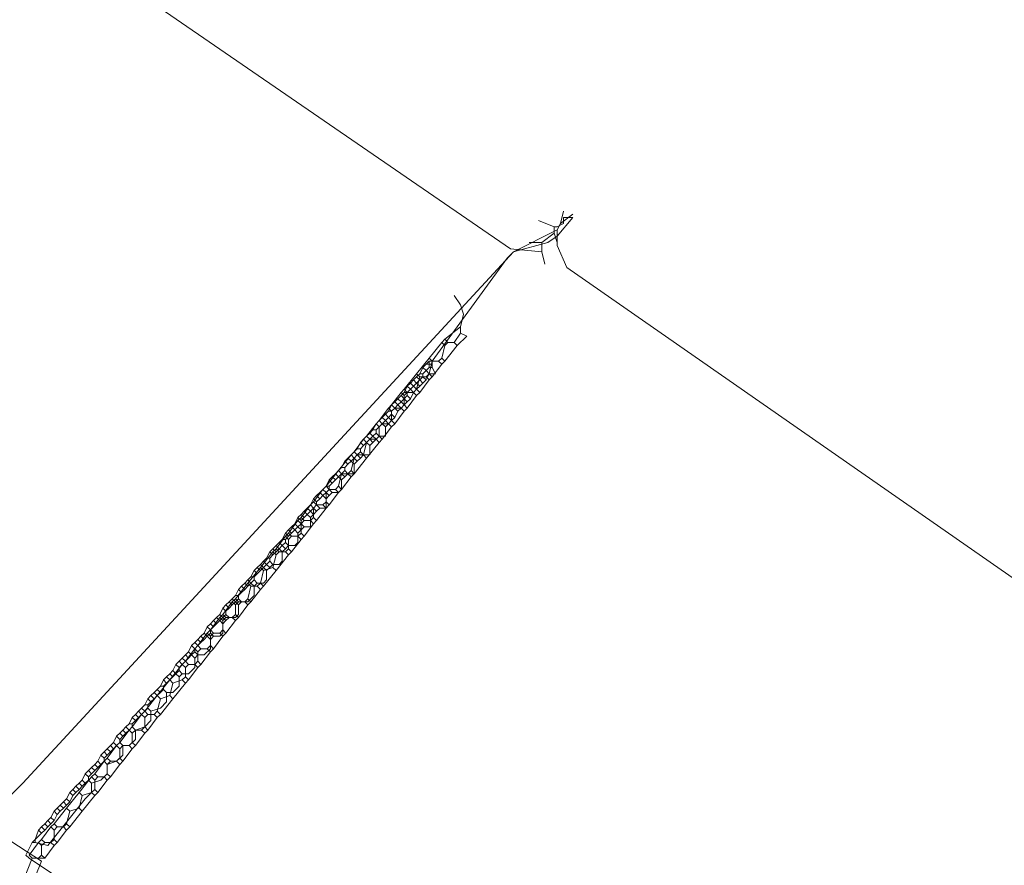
# Model space of a CAD drawing. Header units: metres. Extents: x 157984 to 159055, y 577129 to 578276.
# Tile 56 of 70: x 158369 to 158432, y 577955 to 578009. Entities that reach past the tile are written whole.
import ezdxf
from ezdxf.lldxf.tags import DXFTag

# ---------------------------------------------------------------- set-up
doc = ezdxf.new("R2010")
doc.units = ezdxf.units.M
for name, color, linetype, lineweight, true_color in [('B-OI-KL-DATA_KPN_0000546663_VECT_16O029485-G', 3, 'KL-DATA-N', 18, 0x00ff00), ('B-OI-KL-ET_LS_LIANDER_0000574962_VECT_16O029485-G', 1, 'KL-LS-N', 18, 0xff0000), ('B-OI-KL-GAS_LD_LIANDER_0000574962_VECT_16O029485-G', 40, 'KL-GAS-LD-N', 18, 0xffbf00), ('B-OI-KL-WATER_VITENS_0000552354_VECT_16O029485-G', 160, 'KL-WATER-N', 18, 0x003fff)]:
    doc.layers.add(name, color=color, linetype=linetype, lineweight=lineweight, true_color=true_color)
doc.styles.get("Standard").update_dxf_attribs({"font": 'romans.shx'})
tags = doc.linetypes.add('KL-DATA-N', pattern='A,4,-1,[101,NLCS.SHX,S=0.5,R=0,X=0,Y=0],-1,4,-1,["D",Standard,S=1,R=0,X=-0.25,Y=-0.5],-1.5', length=12.5).pattern_tags.tags
tags[18] = DXFTag(74, 10)
tags = doc.linetypes.add('KL-GAS-LD-N', pattern='A,4,-1,[69,NLCS.SHX,S=0.5,R=0,X=0,Y=0],-1,4,-1,["L",Standard,S=1,R=0,X=0.25,Y=-0.5],-2', length=13).pattern_tags.tags
tags[18] = DXFTag(74, 10)
tags = doc.linetypes.add('KL-LS-N', pattern='A,4,-1,[103,NLCS.SHX,S=0.75,R=0,X=0,Y=0],-1,4,-1,["L",Standard,S=1,R=0,X=0,Y=-0.5],-2', length=13).pattern_tags.tags
tags[18] = DXFTag(74, 10)
doc.linetypes.add('KL-WATER-N', pattern='A,7,-0.5,[168,NLCS.SHX,S=0.75,R=0,X=0.75,Y=0],-2', length=9.5)

msp = doc.modelspace()

# ---------------------------------------------------------------- linework, layer by layer
at = {"layer": 'B-OI-KL-DATA_KPN_0000546663_VECT_16O029485-G', "flags": 128}
msp.add_lwpolyline([(158363.7, 577945.9), (158365.9, 577949.3), (158366.7, 577950.1), (158369.9, 577953.9), (158370.3, 577954.9), (158366.9, 577957.1), (158367.9, 577958.7), (158369.1, 577959.9), (158400.5, 577993.9), (158402.7, 577994.5), (158403.3, 577994.9), (158404.3, 577996.1)], dxfattribs=at)
at = {"layer": 'B-OI-KL-ET_LS_LIANDER_0000574962_VECT_16O029485-G', "flags": 128}
for points in [[(158403.5, 577995.7), (158403.7, 577996.5)], [(158403.5, 577995.7), (158404.3, 577996.3)], [(158403.5, 577995.7), (158403.3, 577995.3)], [(158403.3, 577995.3), (158400.5, 577993.9), (158400.1, 577993.5), (158395.3, 577986.9)], [(158403.3, 577995.3), (158403.3, 577994.3), (158403.9, 577992.9), (158465.1, 577950.3), (158466.9, 577950.3)], [(158394.9, 577986.7), (158394.7, 577986.5)], [(158395.1, 577986.9), (158394.9, 577986.7)], [(158394.9, 577986.7), (158395.1, 577986.7)], [(158395.1, 577986.9), (158395.3, 577986.9)], [(158395.1, 577986.9), (158395.1, 577986.7)], [(158395.1, 577986.7), (158395.3, 577986.7)], [(158395.1, 577986.7), (158395.1, 577986.5)], [(158395.3, 577986.9), (158395.3, 577986.7)], [(158395.3, 577986.7), (158395.3, 577986.5)], [(158394.5, 577986.1), (158394.3, 577985.9)], [(158394.7, 577986.5), (158394.5, 577986.1)], [(158394.5, 577986.1), (158394.7, 577986.1)], [(158394.7, 577986.5), (158394.9, 577986.3)], [(158394.9, 577986.3), (158394.7, 577986.1)], [(158394.7, 577986.1), (158394.7, 577985.9)], [(158395.1, 577986.5), (158394.9, 577986.3)], [(158394.9, 577986.3), (158395.1, 577986.1)], [(158395.1, 577986.1), (158394.9, 577985.7)], [(158395.1, 577986.5), (158395.3, 577986.5)], [(158395.3, 577986.5), (158395.5, 577986.1), (158395.1, 577986.1)], [(158393.9, 577985.5), (158393.7, 577985.3)], [(158394.1, 577985.7), (158393.9, 577985.5)], [(158393.9, 577985.5), (158394.1, 577985.3)], [(158394.3, 577985.9), (158394.1, 577985.7)], [(158394.1, 577985.7), (158394.3, 577985.5)], [(158394.3, 577985.5), (158394.1, 577985.3)], [(158394.3, 577985.9), (158394.5, 577985.7)], [(158394.5, 577985.7), (158394.3, 577985.5)], [(158394.3, 577985.5), (158394.5, 577985.3)], [(158394.7, 577985.9), (158394.5, 577985.7)], [(158394.5, 577985.7), (158394.7, 577985.5)], [(158394.7, 577985.5), (158394.5, 577985.3)], [(158394.7, 577985.9), (158394.9, 577985.7)], [(158394.9, 577985.7), (158394.7, 577985.5)], [(158393.3, 577984.7), (158393.1, 577984.5)], [(158393.5, 577984.9), (158393.3, 577984.7)], [(158393.3, 577984.7), (158393.5, 577984.5)], [(158393.7, 577985.3), (158393.5, 577984.9)], [(158393.5, 577984.9), (158393.7, 577984.9)], [(158393.7, 577984.7), (158393.5, 577984.5)], [(158393.7, 577985.3), (158393.9, 577985.1)], [(158393.9, 577985.1), (158393.7, 577984.9)], [(158393.7, 577984.9), (158393.7, 577984.7)], [(158393.7, 577984.7), (158393.9, 577984.5)], [(158394.1, 577985.3), (158393.9, 577985.1)], [(158393.9, 577985.1), (158394.1, 577984.9)], [(158394.1, 577984.9), (158393.9, 577984.5)], [(158394.1, 577985.3), (158394.3, 577985.1)], [(158394.3, 577985.1), (158394.1, 577984.9)], [(158394.5, 577985.3), (158394.3, 577985.1)], [(158392.7, 577984.1), (158392.5, 577983.7)], [(158392.9, 577984.3), (158392.7, 577984.1)], [(158392.7, 577984.1), (158392.9, 577983.9)], [(158393.1, 577984.5), (158392.9, 577984.3)], [(158392.9, 577984.3), (158393.1, 577984.1)], [(158393.1, 577984.1), (158392.9, 577983.9)], [(158393.1, 577984.5), (158393.3, 577984.3)], [(158393.3, 577984.3), (158393.1, 577984.1)], [(158393.1, 577984.1), (158393.3, 577983.9)], [(158393.5, 577984.5), (158393.3, 577984.3)], [(158393.3, 577984.3), (158393.5, 577984.1)], [(158393.5, 577984.1), (158393.3, 577983.9)], [(158393.5, 577984.5), (158393.7, 577984.3)], [(158393.7, 577984.3), (158393.5, 577984.1)], [(158393.9, 577984.5), (158393.7, 577984.3)], [(158392.3, 577983.5), (158392.1, 577983.3)], [(158392.5, 577983.7), (158392.3, 577983.5)], [(158392.3, 577983.5), (158392.5, 577983.3)], [(158392.5, 577983.7), (158392.7, 577983.7)], [(158392.7, 577983.5), (158392.5, 577983.3)], [(158392.9, 577983.9), (158392.7, 577983.7)], [(158392.7, 577983.7), (158392.7, 577983.5)], [(158392.7, 577983.5), (158392.9, 577983.3)], [(158392.9, 577983.9), (158393.1, 577983.7)], [(158393.1, 577983.7), (158392.9, 577983.3)], [(158393.3, 577983.9), (158393.1, 577983.7)], [(158391.7, 577982.9), (158391.5, 577982.5)], [(158391.9, 577983.1), (158391.7, 577982.9)], [(158391.7, 577982.9), (158391.9, 577982.7)], [(158392.1, 577983.3), (158391.9, 577983.1)], [(158391.9, 577983.1), (158392.1, 577982.9)], [(158392.1, 577982.9), (158391.9, 577982.7)], [(158392.1, 577983.3), (158392.3, 577983.1)], [(158392.3, 577983.1), (158392.1, 577982.9)], [(158392.1, 577982.9), (158392.3, 577982.7)], [(158392.5, 577983.3), (158392.3, 577983.1)], [(158392.3, 577983.1), (158392.5, 577982.9)], [(158392.5, 577982.9), (158392.3, 577982.7)], [(158392.5, 577983.3), (158392.7, 577983.1)], [(158392.7, 577983.1), (158392.5, 577982.9)], [(158392.9, 577983.3), (158392.7, 577983.1)], [(158391.3, 577982.3), (158391.1, 577982.1)], [(158391.5, 577982.5), (158391.3, 577982.3)], [(158391.3, 577982.3), (158391.5, 577982.1)], [(158391.5, 577982.5), (158391.7, 577982.5)], [(158391.7, 577982.3), (158391.5, 577982.1)], [(158391.9, 577982.7), (158391.7, 577982.5)], [(158391.7, 577982.5), (158391.7, 577982.3)], [(158391.7, 577982.3), (158391.9, 577982.1)], [(158392.3, 577982.7), (158392.3, 577982.1), (158391.9, 577982.1)], [(158390.7, 577981.7), (158390.5, 577981.3)], [(158390.9, 577981.9), (158390.7, 577981.7)], [(158390.7, 577981.7), (158390.9, 577981.5)], [(158391.1, 577982.1), (158390.9, 577981.9)], [(158390.9, 577981.9), (158391.1, 577981.7)], [(158391.1, 577981.7), (158390.9, 577981.5)], [(158391.1, 577982.1), (158391.3, 577981.9)], [(158391.3, 577981.9), (158391.1, 577981.7)], [(158391.1, 577981.7), (158391.3, 577981.5)], [(158391.5, 577982.1), (158391.3, 577981.9)], [(158391.3, 577981.9), (158391.5, 577981.7)], [(158391.5, 577981.7), (158391.3, 577981.5)], [(158391.5, 577982.1), (158391.7, 577981.9)], [(158391.7, 577981.9), (158391.5, 577981.7)], [(158391.9, 577982.1), (158391.7, 577981.9)], [(158390.3, 577981.1), (158390.1, 577980.9)], [(158390.5, 577981.3), (158390.3, 577981.1)], [(158390.3, 577981.1), (158390.5, 577980.9)], [(158390.5, 577981.3), (158390.7, 577981.3)], [(158390.7, 577981.1), (158390.5, 577980.9)], [(158390.9, 577981.5), (158390.7, 577981.3)], [(158390.7, 577981.3), (158390.7, 577981.1)], [(158390.7, 577981.1), (158390.9, 577980.9)], [(158391.3, 577981.5), (158391.3, 577980.9), (158390.9, 577980.9)], [(158389.7, 577980.5), (158389.5, 577980.1)], [(158389.9, 577980.7), (158389.7, 577980.5)], [(158389.7, 577980.5), (158389.9, 577980.3)], [(158389.9, 577980.3), (158389.7, 577980.1)], [(158390.1, 577980.9), (158389.9, 577980.7)], [(158389.9, 577980.7), (158390.1, 577980.5)], [(158390.1, 577980.5), (158389.9, 577980.3)], [(158390.3, 577980.3), (158390.3, 577979.7), (158389.9, 577979.7)], [(158390.1, 577980.9), (158390.3, 577980.7)], [(158390.3, 577980.7), (158390.1, 577980.5)], [(158390.1, 577980.5), (158390.3, 577980.3)], [(158390.5, 577980.9), (158390.3, 577980.7)], [(158390.3, 577980.7), (158390.5, 577980.5)], [(158390.5, 577980.5), (158390.3, 577980.3)], [(158390.5, 577980.9), (158390.7, 577980.7)], [(158390.7, 577980.7), (158390.5, 577980.5)], [(158390.9, 577980.9), (158390.7, 577980.7)], [(158389.1, 577979.7), (158388.9, 577979.5)], [(158389.3, 577979.9), (158389.1, 577979.7)], [(158389.1, 577979.7), (158389.3, 577979.5)], [(158389.5, 577980.1), (158389.3, 577979.9)], [(158389.3, 577979.9), (158389.5, 577979.7)], [(158389.5, 577979.7), (158389.3, 577979.5)], [(158389.5, 577980.1), (158389.7, 577980.1)], [(158389.7, 577979.9), (158389.5, 577979.7)], [(158389.5, 577979.7), (158389.7, 577979.5)], [(158389.7, 577980.1), (158389.7, 577979.9)], [(158389.7, 577979.9), (158389.9, 577979.7)], [(158389.9, 577979.7), (158389.7, 577979.5)], [(158388.7, 577979.3), (158388.5, 577978.9)], [(158388.9, 577979.5), (158388.7, 577979.3)], [(158388.7, 577979.3), (158388.9, 577979.1)], [(158388.9, 577979.1), (158388.7, 577978.9)], [(158388.9, 577979.5), (158389.1, 577979.3)], [(158389.1, 577979.3), (158388.9, 577979.1)], [(158389.5, 577979.3), (158389.5, 577978.7), (158389.3, 577978.5), (158388.9, 577978.5)], [(158389.3, 577979.5), (158389.1, 577979.3)], [(158389.3, 577979.5), (158389.5, 577979.3)], [(158389.7, 577979.5), (158389.5, 577979.3)], [(158388.1, 577978.5), (158387.9, 577978.3)], [(158388.3, 577978.7), (158388.1, 577978.5)], [(158388.1, 577978.5), (158388.3, 577978.3)], [(158388.5, 577978.9), (158388.3, 577978.7)], [(158388.3, 577978.7), (158388.5, 577978.5)], [(158388.5, 577978.5), (158388.3, 577978.3)], [(158388.5, 577978.9), (158388.7, 577978.9)], [(158388.7, 577978.7), (158388.5, 577978.5)], [(158388.5, 577978.5), (158388.7, 577978.3)], [(158388.7, 577978.9), (158388.7, 577978.7)], [(158388.7, 577978.7), (158388.9, 577978.5)], [(158388.9, 577978.5), (158388.7, 577978.3)], [(158387.7, 577978.1), (158387.5, 577977.7)], [(158387.9, 577978.3), (158387.7, 577978.1)], [(158387.7, 577978.1), (158387.9, 577977.9)], [(158387.9, 577978.3), (158388.1, 577978.1)], [(158388.1, 577978.1), (158387.9, 577977.9)], [(158387.9, 577977.9), (158387.9, 577977.7)], [(158388.3, 577978.3), (158388.1, 577978.1)], [(158388.5, 577978.1), (158388.5, 577977.5), (158388.1, 577977.5)], [(158388.3, 577978.3), (158388.5, 577978.1)], [(158388.7, 577978.3), (158388.5, 577978.1)], [(158387.1, 577977.3), (158386.9, 577977.1)], [(158387.3, 577977.5), (158387.1, 577977.3)], [(158387.1, 577977.3), (158387.3, 577977.1)], [(158387.5, 577977.7), (158387.3, 577977.5)], [(158387.3, 577977.5), (158387.5, 577977.3)], [(158387.5, 577977.3), (158387.3, 577977.1)], [(158387.5, 577977.7), (158387.7, 577977.5)], [(158387.7, 577977.5), (158387.5, 577977.3)], [(158387.5, 577977.3), (158387.7, 577977.1)], [(158387.9, 577977.7), (158387.7, 577977.5)], [(158387.7, 577977.5), (158387.9, 577977.3)], [(158387.9, 577977.3), (158387.7, 577977.1)], [(158387.9, 577977.7), (158388.1, 577977.5)], [(158388.1, 577977.5), (158387.9, 577977.3)], [(158386.5, 577976.5), (158386.3, 577976.3)], [(158386.7, 577976.9), (158386.5, 577976.5)], [(158386.5, 577976.5), (158386.7, 577976.3)], [(158386.9, 577977.1), (158386.7, 577976.9)], [(158386.7, 577976.9), (158386.9, 577976.7)], [(158386.9, 577976.5), (158386.7, 577976.3)], [(158386.9, 577977.1), (158387.1, 577976.9)], [(158387.1, 577976.9), (158386.9, 577976.7)], [(158386.9, 577976.7), (158386.9, 577976.5)], [(158386.9, 577976.5), (158387.1, 577976.3)], [(158387.3, 577977.1), (158387.1, 577976.9)], [(158387.5, 577976.9), (158387.5, 577976.3), (158387.1, 577976.3)], [(158387.3, 577977.1), (158387.5, 577976.9)], [(158387.7, 577977.1), (158387.5, 577976.9)], [(158385.9, 577975.9), (158385.7, 577975.5)], [(158386.1, 577976.1), (158385.9, 577975.9)], [(158385.9, 577975.9), (158386.1, 577975.7)], [(158386.3, 577976.3), (158386.1, 577976.1)], [(158386.1, 577976.1), (158386.3, 577975.9)], [(158386.3, 577975.9), (158386.1, 577975.7)], [(158386.7, 577975.9), (158386.7, 577975.3), (158386.5, 577975.1), (158386.1, 577975.1)], [(158386.3, 577976.3), (158386.5, 577976.1)], [(158386.5, 577976.1), (158386.3, 577975.9)], [(158386.7, 577976.3), (158386.5, 577976.1)], [(158386.5, 577976.1), (158386.7, 577975.9)], [(158386.7, 577976.3), (158386.9, 577976.1)], [(158386.9, 577976.1), (158386.7, 577975.9)], [(158387.1, 577976.3), (158386.9, 577976.1)], [(158385.5, 577975.3), (158385.3, 577975.1)], [(158385.7, 577975.5), (158385.5, 577975.3)], [(158385.5, 577975.3), (158385.7, 577975.1)], [(158385.7, 577975.5), (158385.9, 577975.5)], [(158385.9, 577975.3), (158385.7, 577975.1)], [(158386.1, 577975.7), (158385.9, 577975.5)], [(158385.9, 577975.5), (158385.9, 577975.3)], [(158385.9, 577975.3), (158386.1, 577975.1)], [(158384.9, 577974.7), (158384.7, 577974.3)], [(158385.1, 577974.9), (158384.9, 577974.7)], [(158384.9, 577974.7), (158385.1, 577974.5)], [(158385.3, 577975.1), (158385.1, 577974.9)], [(158385.1, 577974.9), (158385.3, 577974.7)], [(158385.3, 577974.7), (158385.1, 577974.5)], [(158385.7, 577974.7), (158385.7, 577974.1), (158385.5, 577973.9), (158385.1, 577973.9)], [(158385.3, 577975.1), (158385.5, 577974.9)], [(158385.5, 577974.9), (158385.3, 577974.7)], [(158385.7, 577975.1), (158385.5, 577974.9)], [(158385.5, 577974.9), (158385.7, 577974.7)], [(158385.7, 577975.1), (158385.9, 577974.9)], [(158385.9, 577974.9), (158385.7, 577974.7)], [(158386.1, 577975.1), (158385.9, 577974.9)], [(158384.5, 577974.1), (158384.3, 577973.9)], [(158384.7, 577974.3), (158384.5, 577974.1)], [(158384.5, 577974.1), (158384.7, 577973.9)], [(158384.7, 577974.3), (158384.9, 577974.3)], [(158384.9, 577974.1), (158384.7, 577973.9)], [(158385.1, 577974.5), (158384.9, 577974.3)], [(158384.9, 577974.3), (158384.9, 577974.1)], [(158384.9, 577974.1), (158385.1, 577973.9)], [(158383.9, 577973.5), (158383.7, 577973.1)], [(158384.1, 577973.7), (158383.9, 577973.5)], [(158383.9, 577973.5), (158384.1, 577973.3)], [(158384.3, 577973.9), (158384.1, 577973.7)], [(158384.1, 577973.7), (158384.3, 577973.5)], [(158384.3, 577973.5), (158384.1, 577973.3)], [(158384.7, 577973.5), (158384.7, 577972.9), (158384.5, 577972.7), (158384.1, 577972.7)], [(158384.3, 577973.9), (158384.5, 577973.7)], [(158384.5, 577973.7), (158384.3, 577973.5)], [(158384.7, 577973.9), (158384.5, 577973.7)], [(158384.5, 577973.7), (158384.7, 577973.5)], [(158384.7, 577973.9), (158384.9, 577973.7)], [(158384.9, 577973.7), (158384.7, 577973.5)], [(158385.1, 577973.9), (158384.9, 577973.7)], [(158383.5, 577972.9), (158383.3, 577972.7)], [(158383.7, 577973.1), (158383.5, 577972.9)], [(158383.5, 577972.9), (158383.7, 577972.7)], [(158383.7, 577973.1), (158383.9, 577973.1)], [(158383.9, 577972.9), (158383.7, 577972.7)], [(158384.1, 577973.3), (158383.9, 577973.1)], [(158383.9, 577973.1), (158383.9, 577972.9)], [(158383.9, 577972.9), (158384.1, 577972.7)], [(158382.9, 577972.3), (158382.7, 577971.9)], [(158383.1, 577972.5), (158382.9, 577972.3)], [(158382.9, 577972.3), (158383.1, 577972.1)], [(158383.1, 577972.1), (158382.9, 577971.9)], [(158383.3, 577972.7), (158383.1, 577972.5)], [(158383.1, 577972.5), (158383.3, 577972.3)], [(158383.9, 577972.5), (158383.9, 577971.9), (158383.5, 577971.5), (158383.1, 577971.5)], [(158383.3, 577972.3), (158383.1, 577972.1)], [(158383.3, 577972.7), (158383.5, 577972.5)], [(158383.5, 577972.5), (158383.3, 577972.3)], [(158383.7, 577972.7), (158383.5, 577972.5)], [(158383.7, 577972.7), (158383.9, 577972.5)], [(158384.1, 577972.7), (158383.9, 577972.5)], [(158382.3, 577971.5), (158382.1, 577971.3)], [(158382.5, 577971.7), (158382.3, 577971.5)], [(158382.3, 577971.5), (158382.5, 577971.3)], [(158382.7, 577971.9), (158382.5, 577971.7)], [(158382.5, 577971.7), (158382.7, 577971.5)], [(158382.7, 577971.5), (158382.5, 577971.3)], [(158382.7, 577971.9), (158382.9, 577971.9)], [(158382.9, 577971.7), (158382.7, 577971.5)], [(158382.7, 577971.5), (158382.9, 577971.3)], [(158382.9, 577971.9), (158382.9, 577971.7)], [(158382.9, 577971.7), (158383.1, 577971.5)], [(158383.1, 577971.5), (158382.9, 577971.3)], [(158381.9, 577971.1), (158381.7, 577970.7)], [(158382.1, 577971.3), (158381.9, 577971.1)], [(158381.9, 577971.1), (158382.1, 577970.9)], [(158382.1, 577971.3), (158382.3, 577971.1)], [(158382.3, 577971.1), (158382.1, 577970.9)], [(158382.1, 577970.9), (158382.1, 577970.7)], [(158382.5, 577971.3), (158382.3, 577971.1)], [(158382.9, 577971.3), (158382.9, 577970.7), (158382.7, 577970.5), (158382.3, 577970.5)], [(158381.3, 577970.3), (158381.1, 577970.1)], [(158381.5, 577970.5), (158381.3, 577970.3)], [(158381.3, 577970.3), (158381.5, 577970.1)], [(158381.7, 577970.7), (158381.5, 577970.5)], [(158381.5, 577970.5), (158381.7, 577970.3)], [(158381.7, 577970.3), (158381.5, 577970.1)], [(158381.7, 577970.7), (158381.9, 577970.5)], [(158381.9, 577970.5), (158381.7, 577970.3)], [(158381.7, 577970.3), (158381.9, 577970.1)], [(158382.1, 577970.7), (158381.9, 577970.5)], [(158381.9, 577970.5), (158382.1, 577970.3)], [(158382.1, 577970.3), (158381.9, 577970.1)], [(158382.1, 577970.7), (158382.3, 577970.5)], [(158382.3, 577970.5), (158382.1, 577970.3)], [(158380.9, 577969.9), (158380.7, 577969.5)], [(158381.1, 577970.1), (158380.9, 577969.9)], [(158380.9, 577969.9), (158381.1, 577969.7)], [(158381.1, 577970.1), (158381.3, 577969.9)], [(158381.3, 577969.9), (158381.1, 577969.7)], [(158381.1, 577969.7), (158381.1, 577969.5)], [(158381.5, 577970.1), (158381.3, 577969.9)], [(158381.9, 577970.1), (158381.9, 577969.5), (158381.7, 577969.3), (158381.3, 577969.3)], [(158380.3, 577969.1), (158380.1, 577968.9)], [(158380.5, 577969.3), (158380.3, 577969.1)], [(158380.3, 577969.1), (158380.5, 577968.9)], [(158381.1, 577969.1), (158381.1, 577968.5), (158380.7, 577968.1), (158380.3, 577968.1)], [(158380.7, 577969.5), (158380.5, 577969.3)], [(158380.5, 577969.3), (158380.7, 577969.1)], [(158380.7, 577969.1), (158380.5, 577968.9)], [(158380.7, 577969.5), (158380.9, 577969.3)], [(158380.9, 577969.3), (158380.7, 577969.1)], [(158381.1, 577969.5), (158380.9, 577969.3)], [(158380.9, 577969.3), (158381.1, 577969.1)], [(158381.1, 577969.5), (158381.3, 577969.3)], [(158381.3, 577969.3), (158381.1, 577969.1)], [(158379.9, 577968.7), (158379.7, 577968.3)], [(158380.1, 577968.9), (158379.9, 577968.7)], [(158379.9, 577968.7), (158380.1, 577968.5)], [(158380.1, 577968.9), (158380.3, 577968.7)], [(158380.3, 577968.7), (158380.1, 577968.5)], [(158380.1, 577968.5), (158380.1, 577968.3)], [(158380.5, 577968.9), (158380.3, 577968.7)], [(158379.1, 577967.7), (158378.9, 577967.5)], [(158379.3, 577967.9), (158379.1, 577967.7)], [(158379.1, 577967.7), (158379.3, 577967.5)], [(158379.5, 577968.1), (158379.3, 577967.9)], [(158379.3, 577967.9), (158379.5, 577967.7)], [(158380.1, 577967.9), (158380.1, 577967.3), (158379.7, 577966.9), (158379.3, 577966.9)], [(158379.5, 577967.7), (158379.3, 577967.5)], [(158379.7, 577968.3), (158379.5, 577968.1)], [(158379.5, 577968.1), (158379.7, 577967.9)], [(158379.7, 577967.9), (158379.5, 577967.7)], [(158379.7, 577968.3), (158379.9, 577968.1)], [(158379.9, 577968.1), (158379.7, 577967.9)], [(158380.1, 577968.3), (158379.9, 577968.1)], [(158379.9, 577968.1), (158380.1, 577967.9)], [(158380.1, 577968.3), (158380.3, 577968.1)], [(158380.3, 577968.1), (158380.1, 577967.9)], [(158378.7, 577967.1), (158378.5, 577966.9)], [(158378.9, 577967.5), (158378.7, 577967.1)], [(158378.7, 577967.1), (158378.9, 577966.9)], [(158378.9, 577967.5), (158379.1, 577967.3)], [(158379.1, 577967.1), (158378.9, 577966.9)], [(158379.3, 577967.5), (158379.1, 577967.3)], [(158379.1, 577967.3), (158379.1, 577967.1)], [(158379.1, 577967.1), (158379.3, 577966.9)], [(158378.1, 577966.5), (158377.9, 577966.1)], [(158378.3, 577966.7), (158378.1, 577966.5)], [(158378.1, 577966.5), (158378.3, 577966.3)], [(158378.5, 577966.9), (158378.3, 577966.7)], [(158378.3, 577966.7), (158378.5, 577966.5)], [(158379.1, 577966.7), (158379.1, 577966.1), (158378.7, 577965.7), (158378.3, 577965.7)], [(158378.5, 577966.5), (158378.3, 577966.3)], [(158378.5, 577966.9), (158378.7, 577966.7)], [(158378.7, 577966.7), (158378.5, 577966.5)], [(158378.9, 577966.9), (158378.7, 577966.7)], [(158378.9, 577966.9), (158379.1, 577966.7)], [(158379.3, 577966.9), (158379.1, 577966.7)], [(158377.7, 577965.9), (158377.5, 577965.7)], [(158377.9, 577966.1), (158377.7, 577965.9)], [(158377.7, 577965.9), (158377.9, 577965.7)], [(158377.9, 577966.1), (158378.1, 577966.1)], [(158378.1, 577965.9), (158377.9, 577965.7)], [(158378.3, 577966.3), (158378.1, 577966.1)], [(158378.1, 577966.1), (158378.1, 577965.9)], [(158378.1, 577965.9), (158378.3, 577965.7)], [(158377.1, 577965.3), (158376.9, 577964.9)], [(158377.3, 577965.5), (158377.1, 577965.3)], [(158377.1, 577965.3), (158377.3, 577965.1)], [(158377.5, 577965.7), (158377.3, 577965.5)], [(158378.3, 577965.7), (158378.3, 577965.1), (158377.9, 577964.7), (158377.3, 577964.5)], [(158377.3, 577965.5), (158377.5, 577965.3)], [(158377.5, 577965.3), (158377.3, 577965.1)], [(158377.5, 577965.7), (158377.7, 577965.5)], [(158377.7, 577965.5), (158377.5, 577965.3)], [(158377.9, 577965.7), (158377.7, 577965.5)], [(158376.7, 577964.7), (158376.5, 577964.5)], [(158376.9, 577964.9), (158376.7, 577964.7)], [(158376.7, 577964.7), (158376.9, 577964.5)], [(158376.9, 577964.9), (158377.1, 577964.9)], [(158377.1, 577964.7), (158376.9, 577964.5)], [(158377.3, 577965.1), (158377.1, 577964.9)], [(158377.1, 577964.9), (158377.1, 577964.7)], [(158377.1, 577964.7), (158377.3, 577964.5)], [(158376.1, 577964.1), (158375.9, 577963.7)], [(158376.3, 577964.3), (158376.1, 577964.1)], [(158376.1, 577964.1), (158376.3, 577963.9)], [(158376.3, 577963.9), (158376.1, 577963.7)], [(158376.5, 577964.5), (158376.3, 577964.3)], [(158377.3, 577964.5), (158377.3, 577963.9), (158376.9, 577963.5), (158376.3, 577963.3)], [(158376.3, 577964.3), (158376.5, 577964.1)], [(158376.5, 577964.1), (158376.3, 577963.9)], [(158376.5, 577964.5), (158376.7, 577964.3)], [(158376.7, 577964.3), (158376.5, 577964.1)], [(158376.9, 577964.5), (158376.7, 577964.3)], [(158375.5, 577963.3), (158375.3, 577963.1)], [(158375.7, 577963.5), (158375.5, 577963.3)], [(158375.5, 577963.3), (158375.7, 577963.1)], [(158376.3, 577963.3), (158376.3, 577962.7), (158375.9, 577962.3), (158375.5, 577962.3)], [(158375.9, 577963.7), (158375.7, 577963.5)], [(158375.7, 577963.5), (158375.9, 577963.3)], [(158375.9, 577963.3), (158375.7, 577963.1)], [(158375.9, 577963.7), (158376.1, 577963.7)], [(158376.1, 577963.5), (158375.9, 577963.3)], [(158376.1, 577963.7), (158376.1, 577963.5)], [(158376.1, 577963.5), (158376.3, 577963.3)], [(158375.1, 577962.9), (158374.9, 577962.5)], [(158375.3, 577963.1), (158375.1, 577962.9)], [(158375.1, 577962.9), (158375.3, 577962.7)], [(158375.3, 577963.1), (158375.5, 577962.9)], [(158375.5, 577962.9), (158375.3, 577962.7)], [(158375.3, 577962.7), (158375.3, 577962.5)], [(158375.7, 577963.1), (158375.5, 577962.9)], [(158374.5, 577962.1), (158374.3, 577961.9)], [(158374.7, 577962.3), (158374.5, 577962.1)], [(158375.5, 577962.3), (158375.5, 577961.7), (158375.1, 577961.3), (158374.5, 577961.1)], [(158374.5, 577962.1), (158374.7, 577961.9)], [(158374.9, 577962.5), (158374.7, 577962.3)], [(158374.7, 577962.3), (158374.9, 577962.1)], [(158374.9, 577962.1), (158374.7, 577961.9)], [(158374.9, 577962.5), (158375.1, 577962.3)], [(158375.1, 577962.3), (158374.9, 577962.1)], [(158375.3, 577962.5), (158375.1, 577962.3)], [(158375.3, 577962.5), (158375.5, 577962.3)], [(158374.1, 577961.7), (158373.9, 577961.3)], [(158374.3, 577961.9), (158374.1, 577961.7)], [(158374.1, 577961.7), (158374.3, 577961.5)], [(158374.3, 577961.9), (158374.5, 577961.7)], [(158374.5, 577961.7), (158374.3, 577961.5)], [(158374.3, 577961.5), (158374.3, 577961.3)], [(158374.7, 577961.9), (158374.5, 577961.7)], [(158373.5, 577960.9), (158373.3, 577960.7)], [(158373.7, 577961.1), (158373.5, 577960.9)], [(158374.5, 577961.1), (158374.5, 577960.5), (158374.1, 577960.1), (158373.5, 577959.9)], [(158373.5, 577960.9), (158373.7, 577960.7)], [(158373.9, 577961.3), (158373.7, 577961.1)], [(158373.7, 577961.1), (158373.9, 577960.9)], [(158373.9, 577960.9), (158373.7, 577960.7)], [(158373.9, 577961.3), (158374.1, 577961.1)], [(158374.1, 577961.1), (158373.9, 577960.9)], [(158374.3, 577961.3), (158374.1, 577961.1)], [(158374.3, 577961.3), (158374.5, 577961.1)], [(158373.1, 577960.5), (158372.9, 577960.1)], [(158373.3, 577960.7), (158373.1, 577960.5)], [(158373.1, 577960.5), (158373.3, 577960.3)], [(158373.3, 577960.7), (158373.5, 577960.5)], [(158373.5, 577960.5), (158373.3, 577960.3)], [(158373.3, 577960.3), (158373.3, 577960.1)], [(158373.7, 577960.7), (158373.5, 577960.5)], [(158373.5, 577959.9), (158373.5, 577959.3), (158373.1, 577958.9), (158370.7, 577955.9), (158369.9, 577956.1)], [(158372.3, 577959.5), (158372.1, 577959.3)], [(158372.5, 577959.7), (158372.3, 577959.5)], [(158372.3, 577959.5), (158372.5, 577959.3)], [(158372.7, 577959.9), (158372.5, 577959.7)], [(158372.5, 577959.7), (158372.7, 577959.5)], [(158372.7, 577959.5), (158372.5, 577959.3)], [(158372.9, 577960.1), (158372.7, 577959.9)], [(158372.7, 577959.9), (158372.9, 577959.7)], [(158372.9, 577959.7), (158372.7, 577959.5)], [(158372.9, 577960.1), (158373.1, 577959.9)], [(158373.1, 577959.9), (158372.9, 577959.7)], [(158373.3, 577960.1), (158373.1, 577959.9)], [(158373.3, 577960.1), (158373.5, 577959.9)], [(158371.9, 577958.9), (158371.7, 577958.7)], [(158372.1, 577959.3), (158371.9, 577958.9)], [(158371.9, 577958.9), (158372.1, 577958.7)], [(158372.1, 577959.3), (158372.3, 577959.1)], [(158372.3, 577959.1), (158372.1, 577958.7)], [(158372.5, 577959.3), (158372.3, 577959.1)], [(158371.3, 577958.3), (158371.1, 577958.1)], [(158371.5, 577958.5), (158371.3, 577958.3)], [(158371.3, 577958.3), (158371.5, 577958.1)], [(158371.7, 577958.7), (158371.5, 577958.5)], [(158371.5, 577958.5), (158371.7, 577958.3)], [(158371.7, 577958.3), (158371.5, 577958.1)], [(158371.7, 577958.7), (158371.9, 577958.5)], [(158371.9, 577958.5), (158371.7, 577958.3)], [(158372.1, 577958.7), (158371.9, 577958.5)], [(158370.9, 577957.7), (158370.7, 577957.5)], [(158371.1, 577958.1), (158370.9, 577957.7)], [(158370.9, 577957.7), (158371.1, 577957.5)], [(158371.1, 577958.1), (158371.3, 577957.9)], [(158371.3, 577957.9), (158371.1, 577957.5)], [(158371.5, 577958.1), (158371.3, 577957.9)], [(158370.3, 577957.1), (158370.1, 577956.9)], [(158370.5, 577957.3), (158370.3, 577957.1)], [(158370.3, 577957.1), (158370.5, 577956.9)], [(158370.7, 577957.5), (158370.5, 577957.3)], [(158370.5, 577957.3), (158370.7, 577957.1)], [(158370.7, 577957.1), (158370.5, 577956.9)], [(158370.7, 577957.5), (158370.9, 577957.3)], [(158370.9, 577957.3), (158370.7, 577957.1)], [(158371.1, 577957.5), (158370.9, 577957.3)], [(158370.1, 577956.9), (158369.9, 577956.3)], [(158370.3, 577956.7), (158369.9, 577956.3)], [(158370.1, 577956.9), (158370.3, 577956.7)], [(158370.5, 577956.9), (158370.3, 577956.7)], [(158369.7, 577956.1), (158369.3, 577955.3), (158369.5, 577955.1), (158372.5, 577953.1), (158369.5, 577948.5), (158393.5, 577932.5), (158393.5, 577932.1), (158396.1, 577930.7), (158396.1, 577930.3), (158414.5, 577917.7), (158415.9, 577915.9), (158422.3, 577911.5), (158428.3, 577910.5), (158434.3, 577911.9), (158440.1, 577914.5), (158454.3, 577932.5)], [(158369.9, 577956.3), (158369.7, 577956.1)], [(158369.7, 577956.1), (158369.9, 577956.1)], [(158369.9, 577956.3), (158369.9, 577956.1)]]:
    msp.add_lwpolyline(points, dxfattribs=at)
at = {"layer": 'B-OI-KL-GAS_LD_LIANDER_0000574962_VECT_16O029485-G', "flags": 128}
for points in [[(158354.1, 578027.3), (158354.3, 578026.1), (158354.5, 578025.9), (158355.7, 578024.7), (158357.5, 578023.5), (158400.3, 577994.1), (158402.3, 577993.9)], [(158404.3, 577996.1), (158403.7, 577996.1), (158403.7, 577995.7), (158403.3, 577995.5), (158403.1, 577995.5)], [(158403.1, 577995.5), (158402.1, 577995.9)], [(158403.1, 577995.5), (158403.1, 577995.1)], [(158403.1, 577995.1), (158402.3, 577994.5)], [(158403.1, 577995.1), (158403.3, 577994.5)], [(158402.3, 577994.5), (158401.5, 577994.5)], [(158402.3, 577994.5), (158402.3, 577993.9)], [(158402.3, 577993.9), (158402.5, 577993.1)]]:
    msp.add_lwpolyline(points, dxfattribs=at)
at = {"layer": 'B-OI-KL-WATER_VITENS_0000552354_VECT_16O029485-G', "flags": 128}
for points in [[(158397.1, 577989.1), (158397.3, 577989.9), (158397.1, 577990.5), (158396.7, 577991.1)], [(158397.1, 577989.1), (158396.1, 577988.3)], [(158397.1, 577989.1), (158397.1, 577988.7)], [(158397.1, 577988.7), (158396.7, 577988.1)], [(158397.1, 577988.7), (158397.5, 577988.5), (158396.9, 577987.9)], [(158395.9, 577988.1), (158395.1, 577987.1)], [(158396.1, 577988.3), (158395.9, 577988.1)], [(158395.9, 577988.1), (158396.1, 577987.9)], [(158396.1, 577987.9), (158395.9, 577987.1)], [(158396.1, 577988.3), (158396.3, 577988.1)], [(158396.3, 577988.1), (158396.1, 577987.9)], [(158396.9, 577987.9), (158396.1, 577986.9)], [(158396.3, 577988.1), (158396.7, 577988.1)], [(158396.7, 577988.1), (158396.9, 577987.9)], [(158395.1, 577987.1), (158394.3, 577986.1)], [(158395.1, 577987.1), (158395.3, 577986.9)], [(158395.3, 577986.9), (158395.1, 577986.1)], [(158395.3, 577986.9), (158395.7, 577986.9)], [(158395.9, 577986.7), (158395.3, 577985.9)], [(158395.9, 577987.1), (158395.7, 577986.9)], [(158395.7, 577986.9), (158395.9, 577986.7)], [(158395.9, 577987.1), (158396.1, 577986.9)], [(158396.1, 577986.9), (158395.9, 577986.7)], [(158394.3, 577986.1), (158393.5, 577985.1)], [(158394.3, 577986.1), (158394.5, 577985.9)], [(158395.1, 577986.1), (158394.9, 577985.9)], [(158395.1, 577986.1), (158395.3, 577985.9)], [(158394.5, 577985.9), (158394.3, 577985.1)], [(158394.5, 577985.9), (158394.9, 577985.9)], [(158395.1, 577985.7), (158394.5, 577984.9)], [(158394.9, 577985.9), (158395.1, 577985.7)], [(158395.3, 577985.9), (158395.1, 577985.7)], [(158393.3, 577984.9), (158392.7, 577984.1)], [(158393.5, 577985.1), (158393.3, 577984.9)], [(158393.3, 577984.9), (158393.5, 577984.7)], [(158393.5, 577985.1), (158393.7, 577984.9)], [(158393.7, 577984.9), (158393.5, 577984.7)], [(158393.5, 577984.7), (158393.5, 577984.1)], [(158393.7, 577984.9), (158394.1, 577984.9)], [(158394.3, 577984.7), (158393.7, 577983.9)], [(158394.3, 577985.1), (158394.1, 577984.9)], [(158394.1, 577984.9), (158394.3, 577984.7)], [(158394.3, 577985.1), (158394.5, 577984.9)], [(158394.5, 577984.9), (158394.3, 577984.7)], [(158392.7, 577984.1), (158392.5, 577983.9)], [(158392.7, 577984.1), (158392.9, 577983.9)], [(158393.5, 577984.1), (158393.3, 577983.9)], [(158393.5, 577984.1), (158393.7, 577983.9)], [(158392.5, 577983.9), (158391.9, 577983.1)], [(158392.5, 577983.9), (158392.7, 577983.7)], [(158392.9, 577983.9), (158392.7, 577983.7)], [(158392.7, 577983.7), (158392.7, 577983.1)], [(158392.9, 577983.9), (158393.3, 577983.9)], [(158393.5, 577983.7), (158392.9, 577982.9)], [(158393.3, 577983.9), (158393.5, 577983.7)], [(158393.7, 577983.9), (158393.5, 577983.7)], [(158391.7, 577982.9), (158391.1, 577982.1)], [(158391.9, 577983.1), (158391.7, 577982.9)], [(158391.7, 577982.9), (158391.9, 577982.7)], [(158391.9, 577983.1), (158392.1, 577982.9)], [(158392.1, 577982.9), (158391.9, 577982.7)], [(158392.1, 577982.9), (158392.5, 577982.9)], [(158392.7, 577983.1), (158392.5, 577982.9)], [(158392.5, 577982.9), (158392.7, 577982.7)], [(158392.7, 577983.1), (158392.9, 577982.9)], [(158392.9, 577982.9), (158392.7, 577982.7)], [(158391.9, 577982.7), (158391.9, 577982.1)], [(158392.7, 577982.7), (158392.1, 577981.9)], [(158390.9, 577981.9), (158390.3, 577981.1)], [(158391.1, 577982.1), (158390.9, 577981.9)], [(158390.9, 577981.9), (158391.1, 577981.7)], [(158391.1, 577981.7), (158390.9, 577980.9)], [(158391.1, 577982.1), (158391.3, 577981.9)], [(158391.3, 577981.9), (158391.1, 577981.7)], [(158391.9, 577981.7), (158391.1, 577980.7)], [(158391.3, 577981.9), (158391.7, 577981.9)], [(158391.9, 577982.1), (158391.7, 577981.9)], [(158391.7, 577981.9), (158391.9, 577981.7)], [(158391.9, 577982.1), (158392.1, 577981.9)], [(158392.1, 577981.9), (158391.9, 577981.7)], [(158390.3, 577981.1), (158390.1, 577980.9)], [(158390.3, 577981.1), (158390.5, 577980.9)], [(158390.1, 577980.9), (158389.3, 577979.9)], [(158390.1, 577980.9), (158390.3, 577980.7)], [(158390.3, 577980.7), (158390.1, 577979.9)], [(158390.5, 577980.9), (158390.3, 577980.7)], [(158391.1, 577980.7), (158390.3, 577979.7)], [(158390.5, 577980.9), (158390.9, 577980.9)], [(158390.9, 577980.9), (158391.1, 577980.7)], [(158389.3, 577979.9), (158388.5, 577978.9)], [(158389.3, 577979.9), (158389.5, 577979.7)], [(158389.5, 577979.7), (158389.3, 577978.9)], [(158389.5, 577979.7), (158389.9, 577979.7)], [(158390.1, 577979.9), (158389.9, 577979.7)], [(158389.9, 577979.7), (158390.1, 577979.5)], [(158390.1, 577979.9), (158390.3, 577979.7)], [(158390.3, 577979.7), (158390.1, 577979.5)], [(158390.1, 577979.5), (158389.5, 577978.7)], [(158388.3, 577978.7), (158387.7, 577977.9)], [(158388.5, 577978.9), (158388.3, 577978.7)], [(158388.3, 577978.7), (158388.5, 577978.5)], [(158388.5, 577978.9), (158388.7, 577978.7)], [(158388.7, 577978.7), (158388.5, 577978.5)], [(158388.5, 577978.5), (158388.5, 577977.9)], [(158388.7, 577978.7), (158389.1, 577978.7)], [(158389.3, 577978.5), (158388.7, 577977.7)], [(158389.3, 577978.9), (158389.1, 577978.7)], [(158389.1, 577978.7), (158389.3, 577978.5)], [(158389.3, 577978.9), (158389.5, 577978.7)], [(158389.5, 577978.7), (158389.3, 577978.5)], [(158387.7, 577977.9), (158387.5, 577977.7)], [(158387.7, 577977.9), (158387.9, 577977.7)], [(158388.5, 577977.9), (158388.3, 577977.7)], [(158388.5, 577977.9), (158388.7, 577977.7)], [(158387.5, 577977.7), (158386.9, 577976.9)], [(158387.5, 577977.7), (158387.7, 577977.5)], [(158387.9, 577977.7), (158387.7, 577977.5)], [(158387.7, 577977.5), (158387.7, 577976.9)], [(158387.9, 577977.7), (158388.3, 577977.7)], [(158388.5, 577977.5), (158387.9, 577976.7)], [(158388.3, 577977.7), (158388.5, 577977.5)], [(158388.7, 577977.7), (158388.5, 577977.5)], [(158386.7, 577976.7), (158386.1, 577975.9)], [(158386.9, 577976.9), (158386.7, 577976.7)], [(158386.7, 577976.7), (158386.9, 577976.5)], [(158386.9, 577976.9), (158387.1, 577976.7)], [(158387.1, 577976.7), (158386.9, 577976.5)], [(158386.9, 577976.5), (158386.9, 577975.9)], [(158387.1, 577976.7), (158387.5, 577976.7)], [(158387.7, 577976.5), (158387.1, 577975.7)], [(158387.7, 577976.9), (158387.5, 577976.7)], [(158387.5, 577976.7), (158387.7, 577976.5)], [(158387.7, 577976.9), (158387.9, 577976.7)], [(158387.9, 577976.7), (158387.7, 577976.5)], [(158386.1, 577975.9), (158385.9, 577975.7)], [(158386.1, 577975.9), (158386.3, 577975.7)], [(158386.9, 577975.9), (158386.7, 577975.7)], [(158386.9, 577975.9), (158387.1, 577975.7)], [(158385.9, 577975.7), (158385.3, 577974.9)], [(158385.9, 577975.7), (158386.1, 577975.5)], [(158386.3, 577975.7), (158386.1, 577975.5)], [(158386.1, 577975.5), (158386.1, 577974.9)], [(158386.3, 577975.7), (158386.7, 577975.7)], [(158386.9, 577975.5), (158386.3, 577974.7)], [(158386.7, 577975.7), (158386.9, 577975.5)], [(158387.1, 577975.7), (158386.9, 577975.5)], [(158385.1, 577974.7), (158384.3, 577973.7)], [(158385.3, 577974.9), (158385.1, 577974.7)], [(158385.1, 577974.7), (158385.3, 577974.5)], [(158385.3, 577974.9), (158385.5, 577974.7)], [(158385.5, 577974.7), (158385.3, 577974.5)], [(158385.5, 577974.7), (158385.9, 577974.7)], [(158386.1, 577974.9), (158385.9, 577974.7)], [(158385.9, 577974.7), (158386.1, 577974.5)], [(158386.1, 577974.9), (158386.3, 577974.7)], [(158386.3, 577974.7), (158386.1, 577974.5)], [(158385.3, 577974.5), (158385.1, 577973.7)], [(158386.1, 577974.5), (158385.3, 577973.5)], [(158384.3, 577973.7), (158383.5, 577972.7)], [(158384.3, 577973.7), (158384.5, 577973.5)], [(158384.5, 577973.5), (158384.3, 577972.7)], [(158385.1, 577973.7), (158384.5, 577973.5)], [(158385.3, 577973.5), (158384.5, 577972.5)], [(158385.1, 577973.7), (158385.3, 577973.5)], [(158383.5, 577972.7), (158382.7, 577971.7)], [(158383.5, 577972.7), (158383.7, 577972.5)], [(158383.7, 577972.5), (158383.5, 577971.7)], [(158383.7, 577972.5), (158384.1, 577972.5)], [(158384.3, 577972.3), (158383.7, 577971.5)], [(158384.3, 577972.7), (158384.1, 577972.5)], [(158384.1, 577972.5), (158384.3, 577972.3)], [(158384.3, 577972.7), (158384.5, 577972.5)], [(158384.5, 577972.5), (158384.3, 577972.3)], [(158382.5, 577971.5), (158381.9, 577970.7)], [(158382.7, 577971.7), (158382.5, 577971.5)], [(158382.5, 577971.5), (158382.7, 577971.3)], [(158382.7, 577971.7), (158382.9, 577971.5)], [(158382.9, 577971.5), (158382.7, 577971.3)], [(158382.9, 577971.5), (158383.3, 577971.5)], [(158383.5, 577971.7), (158383.3, 577971.5)], [(158383.3, 577971.5), (158383.5, 577971.3)], [(158383.5, 577971.7), (158383.7, 577971.5)], [(158383.7, 577971.5), (158383.5, 577971.3)], [(158382.7, 577971.3), (158382.7, 577970.7)], [(158383.5, 577971.3), (158382.9, 577970.5)], [(158381.7, 577970.5), (158381.1, 577969.7)], [(158381.9, 577970.7), (158381.7, 577970.5)], [(158381.7, 577970.5), (158381.9, 577970.3)], [(158381.9, 577970.7), (158382.1, 577970.5)], [(158382.1, 577970.5), (158381.9, 577970.3)], [(158381.9, 577970.3), (158381.9, 577969.7)], [(158382.1, 577970.5), (158382.5, 577970.5)], [(158382.7, 577970.3), (158382.1, 577969.5)], [(158382.7, 577970.7), (158382.5, 577970.5)], [(158382.5, 577970.5), (158382.7, 577970.3)], [(158382.7, 577970.7), (158382.9, 577970.5)], [(158382.9, 577970.5), (158382.7, 577970.3)], [(158381.1, 577969.7), (158380.9, 577969.5)], [(158381.1, 577969.7), (158381.3, 577969.5)], [(158381.9, 577969.7), (158381.7, 577969.5)], [(158381.9, 577969.7), (158382.1, 577969.5)], [(158380.9, 577969.5), (158380.3, 577968.7)], [(158380.9, 577969.5), (158381.1, 577969.3)], [(158381.3, 577969.5), (158381.1, 577969.3)], [(158381.1, 577969.3), (158381.1, 577968.7)], [(158381.3, 577969.5), (158381.7, 577969.5)], [(158381.9, 577969.3), (158381.3, 577968.5)], [(158381.7, 577969.5), (158381.9, 577969.3)], [(158382.1, 577969.5), (158381.9, 577969.3)], [(158380.1, 577968.5), (158379.5, 577967.7)], [(158380.3, 577968.7), (158380.1, 577968.5)], [(158380.1, 577968.5), (158380.3, 577968.3)], [(158380.3, 577968.7), (158380.5, 577968.5)], [(158380.5, 577968.5), (158380.3, 577968.3)], [(158380.5, 577968.5), (158380.9, 577968.5)], [(158381.1, 577968.7), (158380.9, 577968.5)], [(158380.9, 577968.5), (158381.1, 577968.3)], [(158381.1, 577968.7), (158381.3, 577968.5)], [(158381.3, 577968.5), (158381.1, 577968.3)], [(158379.5, 577967.7), (158379.3, 577967.5)], [(158379.5, 577967.7), (158379.7, 577967.5)], [(158380.3, 577967.7), (158380.1, 577967.5)], [(158380.3, 577968.3), (158380.3, 577967.7)], [(158380.3, 577967.7), (158380.5, 577967.5)], [(158381.1, 577968.3), (158380.5, 577967.5)], [(158379.3, 577967.5), (158378.5, 577966.5)], [(158379.3, 577967.5), (158379.5, 577967.3)], [(158379.7, 577967.5), (158379.5, 577967.3)], [(158379.5, 577967.3), (158379.5, 577966.7)], [(158379.7, 577967.5), (158380.1, 577967.5)], [(158380.3, 577967.3), (158379.7, 577966.5)], [(158380.1, 577967.5), (158380.3, 577967.3)], [(158380.5, 577967.5), (158380.3, 577967.3)], [(158378.5, 577966.5), (158377.7, 577965.5)], [(158378.5, 577966.5), (158378.7, 577966.3)], [(158379.3, 577966.5), (158378.7, 577966.3)], [(158379.5, 577966.7), (158379.3, 577966.5)], [(158379.3, 577966.5), (158379.5, 577966.3)], [(158379.5, 577966.7), (158379.7, 577966.5)], [(158379.7, 577966.5), (158379.5, 577966.3)], [(158378.7, 577966.3), (158378.5, 577965.5)], [(158379.5, 577966.3), (158378.7, 577965.3)], [(158377.7, 577965.5), (158376.9, 577964.5)], [(158377.7, 577965.5), (158377.9, 577965.3)], [(158377.9, 577965.3), (158377.7, 577964.5)], [(158378.5, 577965.5), (158377.9, 577965.3)], [(158378.7, 577965.3), (158377.9, 577964.3)], [(158378.5, 577965.5), (158378.7, 577965.3)], [(158376.7, 577964.3), (158376.1, 577963.5)], [(158376.9, 577964.5), (158376.7, 577964.3)], [(158376.7, 577964.3), (158376.9, 577964.1)], [(158376.9, 577964.5), (158377.1, 577964.3)], [(158377.1, 577964.3), (158376.9, 577964.1)], [(158376.9, 577964.1), (158376.9, 577963.5)], [(158377.1, 577964.3), (158377.5, 577964.3)], [(158377.7, 577964.1), (158377.1, 577963.3)], [(158377.7, 577964.5), (158377.5, 577964.3)], [(158377.5, 577964.3), (158377.7, 577964.1)], [(158377.7, 577964.5), (158377.9, 577964.3)], [(158377.9, 577964.3), (158377.7, 577964.1)], [(158375.9, 577963.3), (158375.3, 577962.5)], [(158376.1, 577963.5), (158375.9, 577963.3)], [(158375.9, 577963.3), (158376.1, 577963.1)], [(158376.1, 577963.5), (158376.3, 577963.3)], [(158376.3, 577963.3), (158376.1, 577963.1)], [(158376.3, 577963.3), (158376.7, 577963.3)], [(158376.9, 577963.5), (158376.7, 577963.3)], [(158376.7, 577963.3), (158376.9, 577963.1)], [(158376.9, 577963.5), (158377.1, 577963.3)], [(158377.1, 577963.3), (158376.9, 577963.1)], [(158376.1, 577963.1), (158376.1, 577962.5)], [(158376.9, 577963.1), (158376.3, 577962.3)], [(158375.1, 577962.3), (158374.5, 577961.5)], [(158375.3, 577962.5), (158375.1, 577962.3)], [(158375.1, 577962.3), (158375.3, 577962.1)], [(158375.3, 577962.5), (158375.5, 577962.3)], [(158375.5, 577962.3), (158375.3, 577962.1)], [(158375.3, 577962.1), (158375.3, 577961.5)], [(158375.5, 577962.3), (158375.9, 577962.3)], [(158376.1, 577962.1), (158375.5, 577961.3)], [(158376.1, 577962.5), (158375.9, 577962.3)], [(158375.9, 577962.3), (158376.1, 577962.1)], [(158376.1, 577962.5), (158376.3, 577962.3)], [(158376.3, 577962.3), (158376.1, 577962.1)], [(158374.5, 577961.5), (158374.3, 577961.3)], [(158374.5, 577961.5), (158374.7, 577961.3)], [(158375.3, 577961.5), (158375.1, 577961.3)], [(158375.3, 577961.5), (158375.5, 577961.3)], [(158374.3, 577961.3), (158373.7, 577960.5)], [(158374.3, 577961.3), (158374.5, 577961.1)], [(158374.7, 577961.3), (158374.5, 577961.1)], [(158374.5, 577961.1), (158374.5, 577960.5)], [(158374.7, 577961.3), (158375.1, 577961.3)], [(158375.3, 577961.1), (158374.7, 577960.3)], [(158375.1, 577961.3), (158375.3, 577961.1)], [(158375.5, 577961.3), (158375.3, 577961.1)], [(158373.5, 577960.3), (158372.7, 577959.3)], [(158373.7, 577960.5), (158373.5, 577960.3)], [(158373.5, 577960.3), (158373.7, 577960.1)], [(158373.7, 577960.5), (158373.9, 577960.3)], [(158373.9, 577960.3), (158373.7, 577960.1)], [(158373.9, 577960.3), (158374.3, 577960.3)], [(158374.5, 577960.5), (158374.3, 577960.3)], [(158374.3, 577960.3), (158374.5, 577960.1)], [(158374.5, 577960.5), (158374.7, 577960.3)], [(158374.7, 577960.3), (158374.5, 577960.1)], [(158373.7, 577959.5), (158373.5, 577959.3)], [(158373.7, 577960.1), (158373.7, 577959.5)], [(158373.7, 577959.5), (158373.9, 577959.3)], [(158374.5, 577960.1), (158373.9, 577959.3)], [(158372.7, 577959.3), (158371.9, 577958.3)], [(158372.7, 577959.3), (158372.9, 577959.1)], [(158372.9, 577959.1), (158372.7, 577958.3)], [(158373.5, 577959.3), (158372.9, 577959.1)], [(158373.7, 577959.1), (158372.9, 577958.1)], [(158373.5, 577959.3), (158373.7, 577959.1)], [(158373.9, 577959.3), (158373.7, 577959.1)], [(158371.9, 577958.3), (158371.1, 577957.3)], [(158371.9, 577958.3), (158372.1, 577958.1)], [(158372.7, 577958.3), (158372.1, 577958.1)], [(158372.7, 577958.3), (158372.9, 577958.1)], [(158372.1, 577958.1), (158371.9, 577957.3)], [(158372.9, 577958.1), (158372.1, 577957.1)], [(158370.9, 577957.1), (158370.3, 577956.3)], [(158371.1, 577957.3), (158370.9, 577957.1)], [(158370.9, 577957.1), (158371.1, 577956.9)], [(158371.1, 577957.3), (158371.3, 577957.1)], [(158371.3, 577957.1), (158371.1, 577956.9)], [(158371.3, 577957.1), (158371.7, 577957.1)], [(158371.9, 577957.3), (158371.7, 577957.1)], [(158371.7, 577957.1), (158371.9, 577956.9)], [(158371.9, 577957.3), (158372.1, 577957.1)], [(158372.1, 577957.1), (158371.9, 577956.9)], [(158371.1, 577956.9), (158371.1, 577956.3)], [(158371.9, 577956.9), (158371.3, 577956.1)], [(158370.1, 577956.1), (158369.5, 577955.3), (158369.7, 577955.1)], [(158370.3, 577956.3), (158370.1, 577956.1)], [(158370.1, 577956.1), (158370.3, 577955.9)], [(158370.3, 577956.3), (158370.5, 577956.1)], [(158370.5, 577956.1), (158370.3, 577955.9)], [(158370.3, 577955.9), (158370.3, 577955.3)], [(158370.5, 577956.1), (158370.9, 577956.1)], [(158371.1, 577955.9), (158370.5, 577955.1)], [(158371.1, 577956.3), (158370.9, 577956.1)], [(158370.9, 577956.1), (158371.1, 577955.9)], [(158371.1, 577956.3), (158371.3, 577956.1)], [(158371.3, 577956.1), (158371.1, 577955.9)], [(158369.7, 577955.1), (158368.9, 577953.1), (158368.7, 577952.1), (158369.1, 577949.7), (158368.9, 577948.5), (158368.5, 577947.5)], [(158369.7, 577955.1), (158370.1, 577955.1)], [(158370.3, 577955.3), (158370.1, 577955.1)], [(158370.1, 577955.1), (158370.5, 577955.1)], [(158370.3, 577955.3), (158370.5, 577955.1)]]:
    msp.add_lwpolyline(points, dxfattribs=at)

doc.saveas('drawing.dxf')
